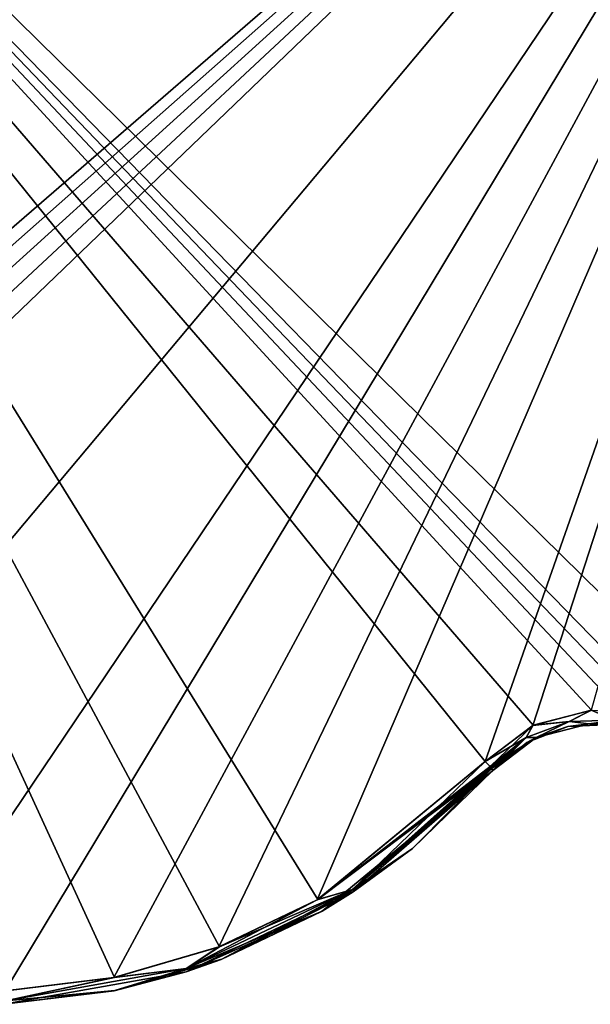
# Model space of a CAD drawing. Header units: millimetres. Extents: x -125 to 125, y -46 to 12.
# Tile 167 of 256: x 21.87 to 26.01, y -45.61 to -38.45. Entities that reach past the tile are written whole.
import ezdxf

# ---------------------------------------------------------------- set-up
doc = ezdxf.new("R2010")
doc.units = ezdxf.units.MM
doc.header["$LTSCALE"] = 26.699852
for name, color, linetype in [('132', 7, 'CONTINUOUS'), ('168', 7, 'CONTINUOUS'), ('182', 7, 'CONTINUOUS'), ('183', 7, 'CONTINUOUS'), ('202', 7, 'CONTINUOUS'), ('203', 7, 'CONTINUOUS'), ('250', 7, 'CONTINUOUS'), ('251', 7, 'CONTINUOUS')]:
    doc.layers.add(name, color=color, linetype=linetype)

msp = doc.modelspace()

# ---------------------------------------------------------------- linework, layer by layer
at = {"layer": '132', "linetype": 'CONTINUOUS'}
for points in [[(25.3054, -43.9111, 121.3842), (24.0654, -44.9335, 121.6126), (25.3054, -43.9111, 116.4992), (25.3054, -43.9111, 121.3842)], [(25.3054, -43.9111, 116.4992), (24.0654, -44.9335, 121.6126), (24.2903, -44.7942, 116.4992), (25.3054, -43.9111, 116.4992)], [(25.3054, -43.9111, 73.5661), (24.2903, -44.7942, 80.6267), (25.3054, -43.9111, 68.6692), (25.3054, -43.9111, 73.5661)], [(25.3054, -43.9111, 68.6692), (24.2903, -44.7942, 80.6267), (24.2903, -44.7942, 68.6692), (25.3054, -43.9111, 68.6692)], [(25.3054, -43.9111, -50.906), (24.2903, -44.7942, -50.906), (25.3054, -43.9111, -57.9666), (25.3054, -43.9111, -50.906)], [(25.3054, -43.9111, -57.9666), (24.2903, -44.7942, -50.906), (25.3054, -43.9111, -62.8635), (25.3054, -43.9111, -57.9666)], [(25.3054, -43.9111, -26.991), (24.2903, -44.7942, -15.0335), (24.2903, -44.7942, -26.991), (25.3054, -43.9111, -26.991)], [(25.3054, -43.9111, -22.0941), (24.2903, -44.7942, -15.0335), (25.3054, -43.9111, -26.991), (25.3054, -43.9111, -22.0941)], [(25.3054, -43.9111, -15.0335), (24.2903, -44.7942, -15.0335), (25.3054, -43.9111, -22.0941), (25.3054, -43.9111, -15.0335)], [(25.3054, -43.9111, -46.0091), (24.2903, -44.7942, -38.9485), (25.3054, -43.9111, -50.906), (25.3054, -43.9111, -46.0091)], [(25.3054, -43.9111, -50.906), (24.2903, -44.7942, -38.9485), (24.2903, -44.7942, -50.906), (25.3054, -43.9111, -50.906)], [(25.3054, -43.9111, 80.6267), (24.2903, -44.7942, 80.6267), (25.3054, -43.9111, 73.5661), (25.3054, -43.9111, 80.6267)], [(25.3054, -43.9111, -15.0335), (24.2903, -44.7942, -3.0759), (24.2903, -44.7942, -15.0335), (25.3054, -43.9111, -15.0335)], [(24.2903, -44.7942, -98.7361), (25.3054, -43.9111, -110.6936), (25.3054, -43.9111, -105.7967), (24.2903, -44.7942, -98.7361)], [(25.3054, -43.9111, -10.1365), (24.2903, -44.7942, -3.0759), (25.3054, -43.9111, -15.0335), (25.3054, -43.9111, -10.1365)], [(25.3054, -43.9111, -62.8635), (24.2903, -44.7942, -62.8635), (25.3054, -43.9111, -69.9241), (25.3054, -43.9111, -62.8635)], [(25.3054, -43.9111, -69.9241), (24.2903, -44.7942, -62.8635), (25.3054, -43.9111, -74.821), (25.3054, -43.9111, -69.9241)], [(25.3054, -43.9111, -74.821), (24.2903, -44.7942, -62.8635), (24.2903, -44.7942, -74.821), (25.3054, -43.9111, -74.821)], [(25.3054, -43.9111, -121.3842), (24.2903, -44.7942, -110.6936), (24.721, -44.4772, -121.492), (25.3054, -43.9111, -121.3842)], [(25.3054, -43.9111, -62.8635), (24.2903, -44.7942, -50.906), (24.2903, -44.7942, -62.8635), (25.3054, -43.9111, -62.8635)], [(25.3054, -43.9111, 85.5236), (24.2903, -44.7942, 92.5842), (25.3054, -43.9111, 80.6267), (25.3054, -43.9111, 85.5236)], [(25.3054, -43.9111, 92.5842), (24.2903, -44.7942, 92.5842), (25.3054, -43.9111, 85.5236), (25.3054, -43.9111, 92.5842)], [(25.3054, -43.9111, 116.4992), (24.2903, -44.7942, 116.4992), (25.3054, -43.9111, 109.4386), (25.3054, -43.9111, 116.4992)], [(25.3054, -43.9111, 109.4386), (24.2903, -44.7942, 116.4992), (25.3054, -43.9111, 104.5417), (25.3054, -43.9111, 109.4386)], [(25.3054, -43.9111, 104.5417), (24.2903, -44.7942, 116.4992), (24.2903, -44.7942, 104.5417), (25.3054, -43.9111, 104.5417)], [(25.3054, -43.9111, -38.9485), (24.2903, -44.7942, -26.991), (24.2903, -44.7942, -38.9485), (25.3054, -43.9111, -38.9485)], [(25.3054, -43.9111, -26.991), (24.2903, -44.7942, -26.991), (25.3054, -43.9111, -34.0516), (25.3054, -43.9111, -26.991)], [(25.3054, -43.9111, -34.0516), (24.2903, -44.7942, -26.991), (25.3054, -43.9111, -38.9485), (25.3054, -43.9111, -34.0516)], [(25.3054, -43.9111, 80.6267), (24.2903, -44.7942, 92.5842), (24.2903, -44.7942, 80.6267), (25.3054, -43.9111, 80.6267)], [(25.3054, -43.9111, -38.9485), (24.2903, -44.7942, -38.9485), (25.3054, -43.9111, -46.0091), (25.3054, -43.9111, -38.9485)], [(25.3054, -43.9111, 104.5417), (24.2903, -44.7942, 104.5417), (25.3054, -43.9111, 97.4811), (25.3054, -43.9111, 104.5417)], [(25.3054, -43.9111, 97.4811), (24.2903, -44.7942, 104.5417), (25.3054, -43.9111, 92.5842), (25.3054, -43.9111, 97.4811)], [(25.3054, -43.9111, 92.5842), (24.2903, -44.7942, 104.5417), (24.2903, -44.7942, 92.5842), (25.3054, -43.9111, 92.5842)], [(25.3054, -43.9111, 20.8391), (24.2903, -44.7942, 20.8391), (25.3054, -43.9111, 13.7785), (25.3054, -43.9111, 20.8391)], [(25.3054, -43.9111, 56.7116), (24.2903, -44.7942, 68.6692), (24.2903, -44.7942, 56.7116), (25.3054, -43.9111, 56.7116)], [(25.3054, -43.9111, -98.7361), (24.2903, -44.7942, -86.7786), (24.2903, -44.7942, -98.7361), (25.3054, -43.9111, -98.7361)], [(25.3054, -43.9111, -93.8391), (24.2903, -44.7942, -86.7786), (25.3054, -43.9111, -98.7361), (25.3054, -43.9111, -93.8391)], [(25.3054, -43.9111, 61.6086), (24.2903, -44.7942, 68.6692), (25.3054, -43.9111, 56.7116), (25.3054, -43.9111, 61.6086)], [(25.3054, -43.9111, -86.7786), (24.2903, -44.7942, -86.7786), (25.3054, -43.9111, -93.8391), (25.3054, -43.9111, -86.7786)], [(25.3054, -43.9111, 13.7785), (24.2903, -44.7942, 20.8391), (25.3054, -43.9111, 8.8816), (25.3054, -43.9111, 13.7785)], [(25.3054, -43.9111, 68.6692), (24.2903, -44.7942, 68.6692), (25.3054, -43.9111, 61.6086), (25.3054, -43.9111, 68.6692)], [(25.3054, -43.9111, 8.8816), (24.2903, -44.7942, 20.8391), (24.2903, -44.7942, 8.8816), (25.3054, -43.9111, 8.8816)], [(25.3054, -43.9111, 44.7541), (24.2903, -44.7942, 56.7116), (24.2903, -44.7942, 44.7541), (25.3054, -43.9111, 44.7541)], [(25.3054, -43.9111, 49.651), (24.2903, -44.7942, 56.7116), (25.3054, -43.9111, 44.7541), (25.3054, -43.9111, 49.651)], [(25.3054, -43.9111, 44.7541), (24.2903, -44.7942, 44.7541), (25.3054, -43.9111, 37.6935), (25.3054, -43.9111, 44.7541)], [(25.3054, -43.9111, 37.6935), (24.2903, -44.7942, 44.7541), (25.3054, -43.9111, 32.7966), (25.3054, -43.9111, 37.6935)], [(25.3054, -43.9111, 32.7966), (24.2903, -44.7942, 44.7541), (24.2903, -44.7942, 32.7966), (25.3054, -43.9111, 32.7966)], [(25.3054, -43.9111, 25.736), (24.2903, -44.7942, 32.7966), (25.3054, -43.9111, 20.8391), (25.3054, -43.9111, 25.736)], [(25.3054, -43.9111, 20.8391), (24.2903, -44.7942, 32.7966), (24.2903, -44.7942, 20.8391), (25.3054, -43.9111, 20.8391)], [(25.3054, -43.9111, -98.7361), (24.2903, -44.7942, -98.7361), (25.3054, -43.9111, -105.7967), (25.3054, -43.9111, -98.7361)], [(25.3054, -43.9111, 56.7116), (24.2903, -44.7942, 56.7116), (25.3054, -43.9111, 49.651), (25.3054, -43.9111, 56.7116)], [(25.3054, -43.9111, 32.7966), (24.2903, -44.7942, 32.7966), (25.3054, -43.9111, 25.736), (25.3054, -43.9111, 32.7966)], [(25.3054, -43.9111, -74.821), (24.2903, -44.7942, -74.821), (25.3054, -43.9111, -81.8816), (25.3054, -43.9111, -74.821)], [(25.3054, -43.9111, -3.0759), (24.2903, -44.7942, 8.8816), (24.2903, -44.7942, -3.0759), (25.3054, -43.9111, -3.0759)], [(25.3054, -43.9111, 1.821), (24.2903, -44.7942, 8.8816), (25.3054, -43.9111, -3.0759), (25.3054, -43.9111, 1.821)], [(25.3054, -43.9111, -81.8816), (24.2903, -44.7942, -74.821), (25.3054, -43.9111, -86.7786), (25.3054, -43.9111, -81.8816)], [(25.3054, -43.9111, 8.8816), (24.2903, -44.7942, 8.8816), (25.3054, -43.9111, 1.821), (25.3054, -43.9111, 8.8816)], [(25.3054, -43.9111, -117.7542), (24.2903, -44.7942, -110.6936), (25.3054, -43.9111, -121.3842), (25.3054, -43.9111, -117.7542)], [(24.2903, -44.7942, -110.6936), (25.3054, -43.9111, -110.6936), (24.2903, -44.7942, -98.7361), (24.2903, -44.7942, -110.6936)], [(25.3054, -43.9111, -110.6936), (24.2903, -44.7942, -110.6936), (25.3054, -43.9111, -117.7542), (25.3054, -43.9111, -110.6936)], [(25.3054, -43.9111, -3.0759), (24.2903, -44.7942, -3.0759), (25.3054, -43.9111, -10.1365), (25.3054, -43.9111, -3.0759)], [(25.3054, -43.9111, -86.7786), (24.2903, -44.7942, -74.821), (24.2903, -44.7942, -86.7786), (25.3054, -43.9111, -86.7786)], [(24.721, -44.4772, -121.492), (24.2903, -44.7942, -110.6936), (24.0598, -44.9367, -121.6137), (24.721, -44.4772, -121.492)], [(24.2903, -44.7942, 80.6267), (23.0765, -45.3746, 80.6267), (24.2903, -44.7942, 68.6692), (24.2903, -44.7942, 80.6267)], [(24.2903, -44.7942, -15.0335), (23.0765, -45.3746, -15.0335), (24.2903, -44.7942, -26.991), (24.2903, -44.7942, -15.0335)], [(24.2903, -44.7942, -3.0759), (23.0765, -45.3746, -3.0759), (24.2903, -44.7942, -15.0335), (24.2903, -44.7942, -3.0759)], [(24.2903, -44.7942, 68.6692), (23.0765, -45.3746, 80.6267), (23.0765, -45.3746, 68.6692), (24.2903, -44.7942, 68.6692)], [(24.2903, -44.7942, -15.0335), (23.0765, -45.3746, -3.0759), (23.0765, -45.3746, -15.0335), (24.2903, -44.7942, -15.0335)], [(24.2903, -44.7942, 92.5842), (23.0765, -45.3746, 92.5842), (24.2903, -44.7942, 80.6267), (24.2903, -44.7942, 92.5842)], [(24.2903, -44.7942, 116.4992), (23.0765, -45.3746, 116.4992), (24.2903, -44.7942, 104.5417), (24.2903, -44.7942, 116.4992)], [(24.2903, -44.7942, 104.5417), (23.0765, -45.3746, 116.4992), (23.0765, -45.3746, 104.5417), (24.2903, -44.7942, 104.5417)], [(24.2903, -44.7942, 80.6267), (23.0765, -45.3746, 92.5842), (23.0765, -45.3746, 80.6267), (24.2903, -44.7942, 80.6267)], [(24.2903, -44.7942, 116.4992), (23.3358, -45.2833, 121.7456), (23.0765, -45.3746, 116.4992), (24.2903, -44.7942, 116.4992)], [(24.2903, -44.7942, 104.5417), (23.0765, -45.3746, 104.5417), (24.2903, -44.7942, 92.5842), (24.2903, -44.7942, 104.5417)], [(24.2903, -44.7942, 92.5842), (23.0765, -45.3746, 104.5417), (23.0765, -45.3746, 92.5842), (24.2903, -44.7942, 92.5842)], [(24.2903, -44.7942, 20.8391), (23.0765, -45.3746, 20.8391), (24.2903, -44.7942, 8.8816), (24.2903, -44.7942, 20.8391)], [(24.2903, -44.7942, 20.8391), (23.0765, -45.3746, 32.7966), (23.0765, -45.3746, 20.8391), (24.2903, -44.7942, 20.8391)], [(24.2903, -44.7942, 68.6692), (23.0765, -45.3746, 68.6692), (24.2903, -44.7942, 56.7116), (24.2903, -44.7942, 68.6692)], [(24.2903, -44.7942, 8.8816), (23.0765, -45.3746, 20.8391), (23.0765, -45.3746, 8.8816), (24.2903, -44.7942, 8.8816)], [(24.2903, -44.7942, 32.7966), (23.0765, -45.3746, 44.7541), (23.0765, -45.3746, 32.7966), (24.2903, -44.7942, 32.7966)], [(24.2903, -44.7942, 44.7541), (23.0765, -45.3746, 56.7116), (23.0765, -45.3746, 44.7541), (24.2903, -44.7942, 44.7541)], [(24.2903, -44.7942, 44.7541), (23.0765, -45.3746, 44.7541), (24.2903, -44.7942, 32.7966), (24.2903, -44.7942, 44.7541)], [(24.2903, -44.7942, 56.7116), (23.0765, -45.3746, 68.6692), (23.0765, -45.3746, 56.7116), (24.2903, -44.7942, 56.7116)], [(24.2903, -44.7942, 56.7116), (23.0765, -45.3746, 56.7116), (24.2903, -44.7942, 44.7541), (24.2903, -44.7942, 56.7116)], [(24.2903, -44.7942, 32.7966), (23.0765, -45.3746, 32.7966), (24.2903, -44.7942, 20.8391), (24.2903, -44.7942, 32.7966)], [(24.2903, -44.7942, -3.0759), (23.0765, -45.3746, 8.8816), (23.0765, -45.3746, -3.0759), (24.2903, -44.7942, -3.0759)], [(24.2903, -44.7942, 8.8816), (23.0765, -45.3746, 8.8816), (24.2903, -44.7942, -3.0759), (24.2903, -44.7942, 8.8816)], [(24.2903, -44.7942, -50.906), (23.0765, -45.3746, -50.906), (24.2903, -44.7942, -62.8635), (24.2903, -44.7942, -50.906)], [(24.2903, -44.7942, -50.906), (23.0765, -45.3746, -38.9485), (23.0765, -45.3746, -50.906), (24.2903, -44.7942, -50.906)], [(24.2903, -44.7942, -110.6936), (24.2903, -44.7942, -98.7361), (23.0765, -45.3746, -98.7361), (24.2903, -44.7942, -110.6936)], [(24.2903, -44.7942, -62.8635), (23.0765, -45.3746, -62.8635), (24.2903, -44.7942, -74.821), (24.2903, -44.7942, -62.8635)], [(24.2903, -44.7942, -74.821), (23.0765, -45.3746, -62.8635), (23.0765, -45.3746, -74.821), (24.2903, -44.7942, -74.821)], [(24.2903, -44.7942, -62.8635), (23.0765, -45.3746, -50.906), (23.0765, -45.3746, -62.8635), (24.2903, -44.7942, -62.8635)], [(24.2903, -44.7942, -38.9485), (23.0765, -45.3746, -38.9485), (24.2903, -44.7942, -50.906), (24.2903, -44.7942, -38.9485)], [(24.2903, -44.7942, -26.991), (23.0765, -45.3746, -26.991), (24.2903, -44.7942, -38.9485), (24.2903, -44.7942, -26.991)], [(24.2903, -44.7942, -38.9485), (23.0765, -45.3746, -26.991), (23.0765, -45.3746, -38.9485), (24.2903, -44.7942, -38.9485)], [(24.2903, -44.7942, -26.991), (23.0765, -45.3746, -15.0335), (23.0765, -45.3746, -26.991), (24.2903, -44.7942, -26.991)], [(24.2903, -44.7942, -98.7361), (23.0765, -45.3746, -86.7786), (23.0765, -45.3746, -98.7361), (24.2903, -44.7942, -98.7361)], [(24.2903, -44.7942, -86.7786), (23.0765, -45.3746, -86.7786), (24.2903, -44.7942, -98.7361), (24.2903, -44.7942, -86.7786)], [(24.2903, -44.7942, -74.821), (23.0765, -45.3746, -74.821), (24.2903, -44.7942, -86.7786), (24.2903, -44.7942, -74.821)], [(23.0765, -45.3746, -110.6936), (24.2903, -44.7942, -110.6936), (23.0765, -45.3746, -98.7361), (23.0765, -45.3746, -110.6936)], [(24.2903, -44.7942, -110.6936), (23.0765, -45.3746, -110.6936), (24.0598, -44.9367, -121.6137), (24.2903, -44.7942, -110.6936)], [(24.2903, -44.7942, -86.7786), (23.0765, -45.3746, -74.821), (23.0765, -45.3746, -86.7786), (24.2903, -44.7942, -86.7786)], [(24.0654, -44.9335, 121.6126), (23.3358, -45.2833, 121.7456), (24.2903, -44.7942, 116.4992), (24.0654, -44.9335, 121.6126)], [(24.0598, -44.9367, -121.6137), (23.0765, -45.3746, -110.6936), (23.3308, -45.2852, -121.7465), (24.0598, -44.9367, -121.6137)], [(23.3308, -45.2852, -121.7465), (23.0765, -45.3746, -110.6936), (22.5534, -45.5121, -121.8858), (23.3308, -45.2852, -121.7465)], [(23.3358, -45.2833, 121.7456), (22.5583, -45.5111, 121.885), (23.0765, -45.3746, 116.4992), (23.3358, -45.2833, 121.7456)], [(23.0765, -45.3746, 80.6267), (21.7519, -45.6103, 80.6267), (23.0765, -45.3746, 68.6692), (23.0765, -45.3746, 80.6267)], [(23.0765, -45.3746, -38.9485), (21.7519, -45.6103, -38.9485), (23.0765, -45.3746, -50.906), (23.0765, -45.3746, -38.9485)], [(23.0765, -45.3746, -50.906), (21.7519, -45.6103, -38.9485), (21.7519, -45.6103, -50.906), (23.0765, -45.3746, -50.906)], [(23.0765, -45.3746, -62.8635), (21.7519, -45.6103, -62.8635), (23.0765, -45.3746, -74.821), (23.0765, -45.3746, -62.8635)], [(23.0765, -45.3746, -3.0759), (21.7519, -45.6103, -3.0759), (23.0765, -45.3746, -15.0335), (23.0765, -45.3746, -3.0759)], [(23.0765, -45.3746, -50.906), (21.7519, -45.6103, -50.906), (23.0765, -45.3746, -62.8635), (23.0765, -45.3746, -50.906)], [(23.0765, -45.3746, 68.6692), (21.7519, -45.6103, 80.6267), (21.7519, -45.6103, 68.6692), (23.0765, -45.3746, 68.6692)], [(23.0765, -45.3746, -62.8635), (21.7519, -45.6103, -50.906), (21.7519, -45.6103, -62.8635), (23.0765, -45.3746, -62.8635)], [(23.0765, -45.3746, -15.0335), (21.7519, -45.6103, -3.0759), (21.7519, -45.6103, -15.0335), (23.0765, -45.3746, -15.0335)], [(23.0765, -45.3746, -26.991), (21.7519, -45.6103, -15.0335), (21.7519, -45.6103, -26.991), (23.0765, -45.3746, -26.991)], [(23.0765, -45.3746, 116.4992), (21.7519, -45.6103, 116.4992), (23.0765, -45.3746, 104.5417), (23.0765, -45.3746, 116.4992)], [(23.0765, -45.3746, -26.991), (21.7519, -45.6103, -26.991), (23.0765, -45.3746, -38.9485), (23.0765, -45.3746, -26.991)], [(23.0765, -45.3746, 80.6267), (21.7519, -45.6103, 92.5842), (21.7519, -45.6103, 80.6267), (23.0765, -45.3746, 80.6267)], [(23.0765, -45.3746, 116.4992), (21.7539, -45.6103, 122.0264), (21.7519, -45.6103, 116.4992), (23.0765, -45.3746, 116.4992)], [(23.0765, -45.3746, 92.5842), (21.7519, -45.6103, 92.5842), (23.0765, -45.3746, 80.6267), (23.0765, -45.3746, 92.5842)], [(23.0765, -45.3746, -15.0335), (21.7519, -45.6103, -15.0335), (23.0765, -45.3746, -26.991), (23.0765, -45.3746, -15.0335)], [(23.0765, -45.3746, 104.5417), (21.7519, -45.6103, 104.5417), (23.0765, -45.3746, 92.5842), (23.0765, -45.3746, 104.5417)], [(23.0765, -45.3746, 92.5842), (21.7519, -45.6103, 104.5417), (21.7519, -45.6103, 92.5842), (23.0765, -45.3746, 92.5842)], [(23.0765, -45.3746, 104.5417), (21.7519, -45.6103, 116.4992), (21.7519, -45.6103, 104.5417), (23.0765, -45.3746, 104.5417)], [(23.0765, -45.3746, -38.9485), (21.7519, -45.6103, -26.991), (21.7519, -45.6103, -38.9485), (23.0765, -45.3746, -38.9485)], [(23.0765, -45.3746, 68.6692), (21.7519, -45.6103, 68.6692), (23.0765, -45.3746, 56.7116), (23.0765, -45.3746, 68.6692)], [(23.0765, -45.3746, -86.7786), (21.7519, -45.6103, -86.7786), (23.0765, -45.3746, -98.7361), (23.0765, -45.3746, -86.7786)], [(23.0765, -45.3746, -98.7361), (21.7519, -45.6103, -86.7786), (21.7519, -45.6103, -98.7361), (23.0765, -45.3746, -98.7361)], [(23.0765, -45.3746, 20.8391), (21.7519, -45.6103, 32.7966), (21.7519, -45.6103, 20.8391), (23.0765, -45.3746, 20.8391)], [(23.0765, -45.3746, 8.8816), (21.7519, -45.6103, 20.8391), (21.7519, -45.6103, 8.8816), (23.0765, -45.3746, 8.8816)], [(23.0765, -45.3746, 20.8391), (21.7519, -45.6103, 20.8391), (23.0765, -45.3746, 8.8816), (23.0765, -45.3746, 20.8391)], [(23.0765, -45.3746, 44.7541), (21.7519, -45.6103, 56.7116), (21.7519, -45.6103, 44.7541), (23.0765, -45.3746, 44.7541)], [(23.0765, -45.3746, 56.7116), (21.7519, -45.6103, 56.7116), (23.0765, -45.3746, 44.7541), (23.0765, -45.3746, 56.7116)], [(23.0765, -45.3746, 32.7966), (21.7519, -45.6103, 44.7541), (21.7519, -45.6103, 32.7966), (23.0765, -45.3746, 32.7966)], [(23.0765, -45.3746, 44.7541), (21.7519, -45.6103, 44.7541), (23.0765, -45.3746, 32.7966), (23.0765, -45.3746, 44.7541)], [(23.0765, -45.3746, 32.7966), (21.7519, -45.6103, 32.7966), (23.0765, -45.3746, 20.8391), (23.0765, -45.3746, 32.7966)], [(23.0765, -45.3746, 56.7116), (21.7519, -45.6103, 68.6692), (21.7519, -45.6103, 56.7116), (23.0765, -45.3746, 56.7116)], [(23.0765, -45.3746, -3.0759), (21.7519, -45.6103, 8.8816), (21.7519, -45.6103, -3.0759), (23.0765, -45.3746, -3.0759)], [(23.0765, -45.3746, 8.8816), (21.7519, -45.6103, 8.8816), (23.0765, -45.3746, -3.0759), (23.0765, -45.3746, 8.8816)], [(21.7519, -45.6103, -110.6936), (23.0765, -45.3746, -110.6936), (21.7519, -45.6103, -98.7361), (21.7519, -45.6103, -110.6936)], [(23.0765, -45.3746, -74.821), (21.7519, -45.6103, -62.8635), (21.7519, -45.6103, -74.821), (23.0765, -45.3746, -74.821)], [(23.0765, -45.3746, -110.6936), (23.0765, -45.3746, -98.7361), (21.7519, -45.6103, -98.7361), (23.0765, -45.3746, -110.6936)], [(23.0765, -45.3746, -86.7786), (21.7519, -45.6103, -74.821), (21.7519, -45.6103, -86.7786), (23.0765, -45.3746, -86.7786)], [(23.0765, -45.3746, -110.6936), (21.7519, -45.6103, -110.6936), (22.5534, -45.5121, -121.8858), (23.0765, -45.3746, -110.6936)], [(23.0765, -45.3746, -74.821), (21.7519, -45.6103, -74.821), (23.0765, -45.3746, -86.7786), (23.0765, -45.3746, -74.821)], [(22.5583, -45.5111, 121.885), (21.7539, -45.6103, 122.0264), (23.0765, -45.3746, 116.4992), (22.5583, -45.5111, 121.885)], [(22.5534, -45.5121, -121.8858), (21.7519, -45.6103, -110.6936), (21.7489, -45.6105, -122.0272), (22.5534, -45.5121, -121.8858)]]:
    msp.add_3dface(points, dxfattribs=at)
at = {"layer": '168', "linetype": 'CONTINUOUS'}
for points in [[(26.0051, -43.5717, -121.2283), (25.8491, -43.5923, -117.7542), (25.6195, -43.6713, -121.3166), (26.0051, -43.5717, -121.2283)], [(26.006, -43.5717, 121.2281), (25.621, -43.6706, 121.3162), (25.8491, -43.5923, 109.4386), (26.006, -43.5717, 121.2281)], [(26.168, -43.5765, 109.4386), (26.006, -43.5717, 121.2281), (25.8491, -43.5923, 109.4386), (26.168, -43.5765, 109.4386)], [(26.168, -43.5765, -117.7542), (25.8491, -43.5923, -117.7542), (26.0051, -43.5717, -121.2283), (26.168, -43.5765, -117.7542)], [(26.168, -43.5765, -93.8391), (25.8491, -43.5923, -81.8816), (25.8491, -43.5923, -93.8391), (26.168, -43.5765, -93.8391)], [(26.168, -43.5765, -81.8816), (25.8491, -43.5923, -81.8816), (26.168, -43.5765, -93.8391), (26.168, -43.5765, -81.8816)], [(26.168, -43.5765, -81.8816), (25.8491, -43.5923, -69.9241), (25.8491, -43.5923, -81.8816), (26.168, -43.5765, -81.8816)], [(26.168, -43.5765, -105.7967), (25.8491, -43.5923, -93.8391), (25.8491, -43.5923, -105.7967), (26.168, -43.5765, -105.7967)], [(26.168, -43.5765, -93.8391), (25.8491, -43.5923, -93.8391), (26.168, -43.5765, -105.7967), (26.168, -43.5765, -93.8391)], [(26.168, -43.5765, 37.6935), (25.8491, -43.5923, 37.6935), (26.168, -43.5765, 25.736), (26.168, -43.5765, 37.6935)], [(26.168, -43.5765, 25.736), (25.8491, -43.5923, 37.6935), (25.8491, -43.5923, 25.736), (26.168, -43.5765, 25.736)], [(26.168, -43.5765, 25.736), (25.8491, -43.5923, 25.736), (26.168, -43.5765, 13.7785), (26.168, -43.5765, 25.736)], [(26.168, -43.5765, 61.6086), (25.8491, -43.5923, 61.6086), (26.168, -43.5765, 49.651), (26.168, -43.5765, 61.6086)], [(26.168, -43.5765, 49.651), (25.8491, -43.5923, 61.6086), (25.8491, -43.5923, 49.651), (26.168, -43.5765, 49.651)], [(26.168, -43.5765, 49.651), (25.8491, -43.5923, 49.651), (26.168, -43.5765, 37.6935), (26.168, -43.5765, 49.651)], [(26.168, -43.5765, 37.6935), (25.8491, -43.5923, 49.651), (25.8491, -43.5923, 37.6935), (26.168, -43.5765, 37.6935)], [(26.168, -43.5765, -10.1365), (25.8491, -43.5923, 1.821), (25.8491, -43.5923, -10.1365), (26.168, -43.5765, -10.1365)], [(26.168, -43.5765, -10.1365), (25.8491, -43.5923, -10.1365), (26.168, -43.5765, -22.0941), (26.168, -43.5765, -10.1365)], [(26.168, -43.5765, -22.0941), (25.8491, -43.5923, -10.1365), (25.8491, -43.5923, -22.0941), (26.168, -43.5765, -22.0941)], [(26.168, -43.5765, -22.0941), (25.8491, -43.5923, -22.0941), (26.168, -43.5765, -34.0516), (26.168, -43.5765, -22.0941)], [(26.168, -43.5765, 13.7785), (25.8491, -43.5923, 25.736), (25.8491, -43.5923, 13.7785), (26.168, -43.5765, 13.7785)], [(26.168, -43.5765, 13.7785), (25.8491, -43.5923, 13.7785), (26.168, -43.5765, 1.821), (26.168, -43.5765, 13.7785)], [(26.168, -43.5765, 1.821), (25.8491, -43.5923, 13.7785), (25.8491, -43.5923, 1.821), (26.168, -43.5765, 1.821)], [(26.168, -43.5765, 1.821), (25.8491, -43.5923, 1.821), (26.168, -43.5765, -10.1365), (26.168, -43.5765, 1.821)], [(26.168, -43.5765, -117.7542), (26.168, -43.5765, -105.7967), (25.8491, -43.5923, -105.7967), (26.168, -43.5765, -117.7542)], [(25.8491, -43.5923, -117.7542), (26.168, -43.5765, -117.7542), (25.8491, -43.5923, -105.7967), (25.8491, -43.5923, -117.7542)], [(26.168, -43.5765, 85.5236), (25.8491, -43.5923, 85.5236), (26.168, -43.5765, 73.5661), (26.168, -43.5765, 85.5236)], [(26.168, -43.5765, 73.5661), (25.8491, -43.5923, 85.5236), (25.8491, -43.5923, 73.5661), (26.168, -43.5765, 73.5661)], [(26.168, -43.5765, 73.5661), (25.8491, -43.5923, 73.5661), (26.168, -43.5765, 61.6086), (26.168, -43.5765, 73.5661)], [(26.168, -43.5765, 61.6086), (25.8491, -43.5923, 73.5661), (25.8491, -43.5923, 61.6086), (26.168, -43.5765, 61.6086)], [(26.168, -43.5765, 109.4386), (25.8491, -43.5923, 109.4386), (26.168, -43.5765, 97.4811), (26.168, -43.5765, 109.4386)], [(26.168, -43.5765, 97.4811), (25.8491, -43.5923, 109.4386), (25.8491, -43.5923, 97.4811), (26.168, -43.5765, 97.4811)], [(26.168, -43.5765, 97.4811), (25.8491, -43.5923, 97.4811), (26.168, -43.5765, 85.5236), (26.168, -43.5765, 97.4811)], [(26.168, -43.5765, 85.5236), (25.8491, -43.5923, 97.4811), (25.8491, -43.5923, 85.5236), (26.168, -43.5765, 85.5236)], [(26.168, -43.5765, -69.9241), (25.8491, -43.5923, -57.9666), (25.8491, -43.5923, -69.9241), (26.168, -43.5765, -69.9241)], [(26.168, -43.5765, -57.9666), (25.8491, -43.5923, -57.9666), (26.168, -43.5765, -69.9241), (26.168, -43.5765, -57.9666)], [(26.168, -43.5765, -57.9666), (25.8491, -43.5923, -46.0091), (25.8491, -43.5923, -57.9666), (26.168, -43.5765, -57.9666)], [(26.168, -43.5765, -46.0091), (25.8491, -43.5923, -46.0091), (26.168, -43.5765, -57.9666), (26.168, -43.5765, -46.0091)], [(26.168, -43.5765, -69.9241), (25.8491, -43.5923, -69.9241), (26.168, -43.5765, -81.8816), (26.168, -43.5765, -69.9241)], [(26.168, -43.5765, -34.0516), (25.8491, -43.5923, -34.0516), (26.168, -43.5765, -46.0091), (26.168, -43.5765, -34.0516)], [(26.168, -43.5765, -46.0091), (25.8491, -43.5923, -34.0516), (25.8491, -43.5923, -46.0091), (26.168, -43.5765, -46.0091)], [(26.168, -43.5765, -34.0516), (25.8491, -43.5923, -22.0941), (25.8491, -43.5923, -34.0516), (26.168, -43.5765, -34.0516)], [(26.2056, -43.5814, -121.1806), (26.168, -43.5765, -117.7542), (26.0051, -43.5717, -121.2283), (26.2056, -43.5814, -121.1806)], [(26.2065, -43.5816, 121.1804), (26.006, -43.5717, 121.2281), (26.168, -43.5765, 109.4386), (26.2065, -43.5816, 121.1804)], [(25.8491, -43.5923, -69.9241), (25.5515, -43.7077, -69.9241), (25.8491, -43.5923, -81.8816), (25.8491, -43.5923, -69.9241)], [(25.8491, -43.5923, -93.8391), (25.5515, -43.7077, -81.8816), (25.5515, -43.7077, -93.8391), (25.8491, -43.5923, -93.8391)], [(25.8491, -43.5923, -81.8816), (25.5515, -43.7077, -81.8816), (25.8491, -43.5923, -93.8391), (25.8491, -43.5923, -81.8816)], [(25.8491, -43.5923, -81.8816), (25.5515, -43.7077, -69.9241), (25.5515, -43.7077, -81.8816), (25.8491, -43.5923, -81.8816)], [(25.8491, -43.5923, -105.7967), (25.5515, -43.7077, -93.8391), (25.5515, -43.7077, -105.7967), (25.8491, -43.5923, -105.7967)], [(25.8491, -43.5923, -93.8391), (25.5515, -43.7077, -93.8391), (25.8491, -43.5923, -105.7967), (25.8491, -43.5923, -93.8391)], [(25.8491, -43.5923, 37.6935), (25.5515, -43.7077, 49.651), (25.5515, -43.7077, 37.6935), (25.8491, -43.5923, 37.6935)], [(25.8491, -43.5923, 37.6935), (25.5515, -43.7077, 37.6935), (25.8491, -43.5923, 25.736), (25.8491, -43.5923, 37.6935)], [(25.8491, -43.5923, 25.736), (25.5515, -43.7077, 37.6935), (25.5515, -43.7077, 25.736), (25.8491, -43.5923, 25.736)], [(25.8491, -43.5923, 25.736), (25.5515, -43.7077, 25.736), (25.8491, -43.5923, 13.7785), (25.8491, -43.5923, 25.736)], [(25.8491, -43.5923, 61.6086), (25.5515, -43.7077, 61.6086), (25.8491, -43.5923, 49.651), (25.8491, -43.5923, 61.6086)], [(25.8491, -43.5923, 49.651), (25.5515, -43.7077, 61.6086), (25.5515, -43.7077, 49.651), (25.8491, -43.5923, 49.651)], [(25.8491, -43.5923, 49.651), (25.5515, -43.7077, 49.651), (25.8491, -43.5923, 37.6935), (25.8491, -43.5923, 49.651)], [(25.8491, -43.5923, 1.821), (25.5515, -43.7077, 1.821), (25.8491, -43.5923, -10.1365), (25.8491, -43.5923, 1.821)], [(25.8491, -43.5923, -10.1365), (25.5515, -43.7077, 1.821), (25.5515, -43.7077, -10.1365), (25.8491, -43.5923, -10.1365)], [(25.8491, -43.5923, -10.1365), (25.5515, -43.7077, -10.1365), (25.8491, -43.5923, -22.0941), (25.8491, -43.5923, -10.1365)], [(25.8491, -43.5923, -22.0941), (25.5515, -43.7077, -10.1365), (25.5515, -43.7077, -22.0941), (25.8491, -43.5923, -22.0941)], [(25.8491, -43.5923, 13.7785), (25.5515, -43.7077, 25.736), (25.5515, -43.7077, 13.7785), (25.8491, -43.5923, 13.7785)], [(25.8491, -43.5923, 13.7785), (25.5515, -43.7077, 13.7785), (25.8491, -43.5923, 1.821), (25.8491, -43.5923, 13.7785)], [(25.8491, -43.5923, 1.821), (25.5515, -43.7077, 13.7785), (25.5515, -43.7077, 1.821), (25.8491, -43.5923, 1.821)], [(25.8491, -43.5923, 61.6086), (25.5515, -43.7077, 73.5661), (25.5515, -43.7077, 61.6086), (25.8491, -43.5923, 61.6086)], [(25.8491, -43.5923, 109.4386), (25.621, -43.6706, 121.3162), (25.5515, -43.7077, 109.4386), (25.8491, -43.5923, 109.4386)], [(25.8491, -43.5923, -117.7542), (25.5515, -43.7077, -117.7542), (25.6195, -43.6713, -121.3166), (25.8491, -43.5923, -117.7542)], [(25.5515, -43.7077, -117.7542), (25.8491, -43.5923, -117.7542), (25.5515, -43.7077, -105.7967), (25.5515, -43.7077, -117.7542)], [(25.8491, -43.5923, -117.7542), (25.8491, -43.5923, -105.7967), (25.5515, -43.7077, -105.7967), (25.8491, -43.5923, -117.7542)], [(25.8491, -43.5923, 85.5236), (25.5515, -43.7077, 85.5236), (25.8491, -43.5923, 73.5661), (25.8491, -43.5923, 85.5236)], [(25.8491, -43.5923, 73.5661), (25.5515, -43.7077, 85.5236), (25.5515, -43.7077, 73.5661), (25.8491, -43.5923, 73.5661)], [(25.8491, -43.5923, 73.5661), (25.5515, -43.7077, 73.5661), (25.8491, -43.5923, 61.6086), (25.8491, -43.5923, 73.5661)], [(25.8491, -43.5923, 109.4386), (25.5515, -43.7077, 109.4386), (25.8491, -43.5923, 97.4811), (25.8491, -43.5923, 109.4386)], [(25.8491, -43.5923, 97.4811), (25.5515, -43.7077, 109.4386), (25.5515, -43.7077, 97.4811), (25.8491, -43.5923, 97.4811)], [(25.8491, -43.5923, 97.4811), (25.5515, -43.7077, 97.4811), (25.8491, -43.5923, 85.5236), (25.8491, -43.5923, 97.4811)], [(25.8491, -43.5923, 85.5236), (25.5515, -43.7077, 97.4811), (25.5515, -43.7077, 85.5236), (25.8491, -43.5923, 85.5236)], [(25.8491, -43.5923, -69.9241), (25.5515, -43.7077, -57.9666), (25.5515, -43.7077, -69.9241), (25.8491, -43.5923, -69.9241)], [(25.8491, -43.5923, -57.9666), (25.5515, -43.7077, -57.9666), (25.8491, -43.5923, -69.9241), (25.8491, -43.5923, -57.9666)], [(25.8491, -43.5923, -57.9666), (25.5515, -43.7077, -46.0091), (25.5515, -43.7077, -57.9666), (25.8491, -43.5923, -57.9666)], [(25.8491, -43.5923, -46.0091), (25.5515, -43.7077, -46.0091), (25.8491, -43.5923, -57.9666), (25.8491, -43.5923, -46.0091)], [(25.8491, -43.5923, -34.0516), (25.5515, -43.7077, -22.0941), (25.5515, -43.7077, -34.0516), (25.8491, -43.5923, -34.0516)], [(25.8491, -43.5923, -46.0091), (25.5515, -43.7077, -34.0516), (25.5515, -43.7077, -46.0091), (25.8491, -43.5923, -46.0091)], [(25.8491, -43.5923, -22.0941), (25.5515, -43.7077, -22.0941), (25.8491, -43.5923, -34.0516), (25.8491, -43.5923, -22.0941)], [(25.8491, -43.5923, -34.0516), (25.5515, -43.7077, -34.0516), (25.8491, -43.5923, -46.0091), (25.8491, -43.5923, -34.0516)], [(25.621, -43.6706, 121.3162), (25.3054, -43.9111, 121.3842), (25.5515, -43.7077, 109.4386), (25.621, -43.6706, 121.3162)], [(25.5515, -43.7077, -117.7542), (25.3054, -43.9111, -117.7542), (25.6195, -43.6713, -121.3166), (25.5515, -43.7077, -117.7542)], [(25.3054, -43.9111, -117.7542), (25.3054, -43.9111, -121.3842), (25.6195, -43.6713, -121.3166), (25.3054, -43.9111, -117.7542)], [(25.3054, -43.9111, -86.7786), (25.3054, -43.9111, -93.8391), (25.5515, -43.7077, -93.8391), (25.3054, -43.9111, -86.7786)], [(25.3054, -43.9111, 20.8391), (25.3054, -43.9111, 13.7785), (25.5515, -43.7077, 13.7785), (25.3054, -43.9111, 20.8391)], [(25.3054, -43.9111, -69.9241), (25.3054, -43.9111, -74.821), (25.5515, -43.7077, -81.8816), (25.3054, -43.9111, -69.9241)], [(25.3054, -43.9111, -10.1365), (25.3054, -43.9111, -15.0335), (25.5515, -43.7077, -22.0941), (25.3054, -43.9111, -10.1365)], [(25.5515, -43.7077, -10.1365), (25.3054, -43.9111, -10.1365), (25.5515, -43.7077, -22.0941), (25.5515, -43.7077, -10.1365)], [(25.3054, -43.9111, -15.0335), (25.3054, -43.9111, -22.0941), (25.5515, -43.7077, -22.0941), (25.3054, -43.9111, -15.0335)], [(25.5515, -43.7077, 1.821), (25.3054, -43.9111, 1.821), (25.5515, -43.7077, -10.1365), (25.5515, -43.7077, 1.821)], [(25.3054, -43.9111, 1.821), (25.3054, -43.9111, -3.0759), (25.5515, -43.7077, -10.1365), (25.3054, -43.9111, 1.821)], [(25.3054, -43.9111, -74.821), (25.3054, -43.9111, -81.8816), (25.5515, -43.7077, -81.8816), (25.3054, -43.9111, -74.821)], [(25.5515, -43.7077, -69.9241), (25.3054, -43.9111, -69.9241), (25.5515, -43.7077, -81.8816), (25.5515, -43.7077, -69.9241)], [(25.3054, -43.9111, -81.8816), (25.3054, -43.9111, -86.7786), (25.5515, -43.7077, -93.8391), (25.3054, -43.9111, -81.8816)], [(25.5515, -43.7077, -81.8816), (25.3054, -43.9111, -81.8816), (25.5515, -43.7077, -93.8391), (25.5515, -43.7077, -81.8816)], [(25.5515, -43.7077, 13.7785), (25.3054, -43.9111, 13.7785), (25.5515, -43.7077, 1.821), (25.5515, -43.7077, 13.7785)], [(25.3054, -43.9111, 13.7785), (25.3054, -43.9111, 8.8816), (25.5515, -43.7077, 1.821), (25.3054, -43.9111, 13.7785)], [(25.3054, -43.9111, -105.7967), (25.5515, -43.7077, -117.7542), (25.5515, -43.7077, -105.7967), (25.3054, -43.9111, -105.7967)], [(25.3054, -43.9111, -22.0941), (25.3054, -43.9111, -26.991), (25.5515, -43.7077, -34.0516), (25.3054, -43.9111, -22.0941)], [(25.3054, -43.9111, -26.991), (25.3054, -43.9111, -34.0516), (25.5515, -43.7077, -34.0516), (25.3054, -43.9111, -26.991)], [(25.3054, -43.9111, 8.8816), (25.3054, -43.9111, 1.821), (25.5515, -43.7077, 1.821), (25.3054, -43.9111, 8.8816)], [(25.5515, -43.7077, -22.0941), (25.3054, -43.9111, -22.0941), (25.5515, -43.7077, -34.0516), (25.5515, -43.7077, -22.0941)], [(25.5515, -43.7077, 49.651), (25.3054, -43.9111, 49.651), (25.5515, -43.7077, 37.6935), (25.5515, -43.7077, 49.651)], [(25.3054, -43.9111, 80.6267), (25.3054, -43.9111, 73.5661), (25.5515, -43.7077, 73.5661), (25.3054, -43.9111, 80.6267)], [(25.5515, -43.7077, 85.5236), (25.3054, -43.9111, 85.5236), (25.5515, -43.7077, 73.5661), (25.5515, -43.7077, 85.5236)], [(25.3054, -43.9111, 85.5236), (25.3054, -43.9111, 80.6267), (25.5515, -43.7077, 73.5661), (25.3054, -43.9111, 85.5236)], [(25.3054, -43.9111, 92.5842), (25.3054, -43.9111, 85.5236), (25.5515, -43.7077, 85.5236), (25.3054, -43.9111, 92.5842)], [(25.5515, -43.7077, 97.4811), (25.3054, -43.9111, 97.4811), (25.5515, -43.7077, 85.5236), (25.5515, -43.7077, 97.4811)], [(25.3054, -43.9111, 97.4811), (25.3054, -43.9111, 92.5842), (25.5515, -43.7077, 85.5236), (25.3054, -43.9111, 97.4811)], [(25.5515, -43.7077, 37.6935), (25.3054, -43.9111, 37.6935), (25.5515, -43.7077, 25.736), (25.5515, -43.7077, 37.6935)], [(25.3054, -43.9111, 32.7966), (25.3054, -43.9111, 25.736), (25.5515, -43.7077, 25.736), (25.3054, -43.9111, 32.7966)], [(25.3054, -43.9111, 104.5417), (25.3054, -43.9111, 97.4811), (25.5515, -43.7077, 97.4811), (25.3054, -43.9111, 104.5417)], [(25.3054, -43.9111, 56.7116), (25.3054, -43.9111, 49.651), (25.5515, -43.7077, 49.651), (25.3054, -43.9111, 56.7116)], [(25.5515, -43.7077, 61.6086), (25.3054, -43.9111, 61.6086), (25.5515, -43.7077, 49.651), (25.5515, -43.7077, 61.6086)], [(25.3054, -43.9111, 61.6086), (25.3054, -43.9111, 56.7116), (25.5515, -43.7077, 49.651), (25.3054, -43.9111, 61.6086)], [(25.3054, -43.9111, -98.7361), (25.3054, -43.9111, -105.7967), (25.5515, -43.7077, -105.7967), (25.3054, -43.9111, -98.7361)], [(25.3054, -43.9111, 37.6935), (25.3054, -43.9111, 32.7966), (25.5515, -43.7077, 25.736), (25.3054, -43.9111, 37.6935)], [(25.3054, -43.9111, 49.651), (25.3054, -43.9111, 44.7541), (25.5515, -43.7077, 37.6935), (25.3054, -43.9111, 49.651)], [(25.5515, -43.7077, -93.8391), (25.3054, -43.9111, -93.8391), (25.5515, -43.7077, -105.7967), (25.5515, -43.7077, -93.8391)], [(25.3054, -43.9111, -93.8391), (25.3054, -43.9111, -98.7361), (25.5515, -43.7077, -105.7967), (25.3054, -43.9111, -93.8391)], [(25.3054, -43.9111, 68.6692), (25.3054, -43.9111, 61.6086), (25.5515, -43.7077, 61.6086), (25.3054, -43.9111, 68.6692)], [(25.5515, -43.7077, 73.5661), (25.3054, -43.9111, 73.5661), (25.5515, -43.7077, 61.6086), (25.5515, -43.7077, 73.5661)], [(25.3054, -43.9111, 73.5661), (25.3054, -43.9111, 68.6692), (25.5515, -43.7077, 61.6086), (25.3054, -43.9111, 73.5661)], [(25.5515, -43.7077, 109.4386), (25.3054, -43.9111, 109.4386), (25.5515, -43.7077, 97.4811), (25.5515, -43.7077, 109.4386)], [(25.3054, -43.9111, -105.7967), (25.3054, -43.9111, -110.6936), (25.5515, -43.7077, -117.7542), (25.3054, -43.9111, -105.7967)], [(25.3054, -43.9111, -110.6936), (25.3054, -43.9111, -117.7542), (25.5515, -43.7077, -117.7542), (25.3054, -43.9111, -110.6936)], [(25.3054, -43.9111, -3.0759), (25.3054, -43.9111, -10.1365), (25.5515, -43.7077, -10.1365), (25.3054, -43.9111, -3.0759)], [(25.3054, -43.9111, 109.4386), (25.3054, -43.9111, 104.5417), (25.5515, -43.7077, 97.4811), (25.3054, -43.9111, 109.4386)], [(25.3054, -43.9111, 44.7541), (25.3054, -43.9111, 37.6935), (25.5515, -43.7077, 37.6935), (25.3054, -43.9111, 44.7541)], [(25.3054, -43.9111, 25.736), (25.3054, -43.9111, 20.8391), (25.5515, -43.7077, 13.7785), (25.3054, -43.9111, 25.736)], [(25.3054, -43.9111, 116.4992), (25.3054, -43.9111, 109.4386), (25.5515, -43.7077, 109.4386), (25.3054, -43.9111, 116.4992)], [(25.3054, -43.9111, 121.3842), (25.3054, -43.9111, 116.4992), (25.5515, -43.7077, 109.4386), (25.3054, -43.9111, 121.3842)], [(25.5515, -43.7077, 25.736), (25.3054, -43.9111, 25.736), (25.5515, -43.7077, 13.7785), (25.5515, -43.7077, 25.736)], [(25.3054, -43.9111, -50.906), (25.3054, -43.9111, -57.9666), (25.5515, -43.7077, -57.9666), (25.3054, -43.9111, -50.906)], [(25.5515, -43.7077, -46.0091), (25.3054, -43.9111, -46.0091), (25.5515, -43.7077, -57.9666), (25.5515, -43.7077, -46.0091)], [(25.3054, -43.9111, -62.8635), (25.3054, -43.9111, -69.9241), (25.5515, -43.7077, -69.9241), (25.3054, -43.9111, -62.8635)], [(25.3054, -43.9111, -34.0516), (25.3054, -43.9111, -38.9485), (25.5515, -43.7077, -46.0091), (25.3054, -43.9111, -34.0516)], [(25.5515, -43.7077, -34.0516), (25.3054, -43.9111, -34.0516), (25.5515, -43.7077, -46.0091), (25.5515, -43.7077, -34.0516)], [(25.3054, -43.9111, -38.9485), (25.3054, -43.9111, -46.0091), (25.5515, -43.7077, -46.0091), (25.3054, -43.9111, -38.9485)], [(25.3054, -43.9111, -46.0091), (25.3054, -43.9111, -50.906), (25.5515, -43.7077, -57.9666), (25.3054, -43.9111, -46.0091)], [(25.3054, -43.9111, -57.9666), (25.3054, -43.9111, -62.8635), (25.5515, -43.7077, -69.9241), (25.3054, -43.9111, -57.9666)], [(25.5515, -43.7077, -57.9666), (25.3054, -43.9111, -57.9666), (25.5515, -43.7077, -69.9241), (25.5515, -43.7077, -57.9666)]]:
    msp.add_3dface(points, dxfattribs=at)
at = {"layer": '182', "color": 7, "linetype": 'CONTINUOUS'}
for points in [[(17.3227, -33.9986, -123.037), (28.7029, -33.9986, -120.8897), (17.3511, -43.8305, -122.8597), (17.3227, -33.9986, -123.037)], [(17.3511, -43.8305, -122.8597), (28.7029, -33.9986, -120.8897), (17.571, -43.8449, -122.8282), (17.3511, -43.8305, -122.8597)], [(17.571, -43.8449, -122.8282), (28.7029, -33.9986, -120.8897), (17.7836, -43.9028, -122.7966), (17.571, -43.8449, -122.8282)], [(17.7836, -43.9028, -122.7966), (28.7029, -33.9986, -120.8897), (17.9802, -44.0016, -122.7662), (17.7836, -43.9028, -122.7966)], [(17.9802, -44.0016, -122.7662), (28.7029, -33.9986, -120.8897), (18.1547, -44.139, -122.7381), (17.9802, -44.0016, -122.7662)], [(18.1547, -44.139, -122.7381), (28.7029, -33.9986, -120.8897), (19.4502, -45.038, -122.5236), (18.1547, -44.139, -122.7381)], [(19.4502, -45.038, -122.5236), (28.7029, -33.9986, -120.8897), (20.9682, -45.4801, -122.2651), (19.4502, -45.038, -122.5236)], [(20.9682, -45.4801, -122.2651), (28.7029, -33.9986, -120.8897), (21.7624, -45.5123, -122.1257), (20.9682, -45.4801, -122.2651)], [(21.7624, -45.5123, -122.1257), (28.7029, -33.9986, -120.8897), (22.5514, -45.4159, -121.9841), (21.7624, -45.5123, -122.1257)], [(22.5514, -45.4159, -121.9841), (28.7029, -33.9986, -120.8897), (23.3138, -45.1935, -121.8447), (22.5514, -45.4159, -121.9841)], [(23.3138, -45.1935, -121.8447), (28.7029, -33.9986, -120.8897), (24.0289, -44.852, -121.7118), (23.3138, -45.1935, -121.8447)], [(24.0289, -44.852, -121.7118), (28.7029, -33.9986, -120.8897), (25.2506, -43.8469, -121.4821), (24.0289, -44.852, -121.7118)], [(25.2506, -43.8469, -121.4821), (28.7029, -33.9986, -120.8897), (25.5964, -43.5831, -121.4144), (25.2506, -43.8469, -121.4821)], [(25.5964, -43.5831, -121.4144), (28.7029, -33.9986, -120.8897), (26.0209, -43.4736, -121.3261), (25.5964, -43.5831, -121.4144)]]:
    msp.add_3dface(points, dxfattribs=at)
at = {"layer": '183', "color": 7, "linetype": 'CONTINUOUS'}
for points in [[(26.0219, -43.4736, 121.3259), (17.3194, -33.9986, 123.0375), (25.598, -43.5823, 121.4141), (26.0219, -43.4736, 121.3259)], [(26.2426, -43.4844, 121.2781), (17.3194, -33.9986, 123.0375), (26.0219, -43.4736, 121.3259), (26.2426, -43.4844, 121.2781)], [(26.4568, -43.5392, 121.2306), (17.3194, -33.9986, 123.0375), (26.2426, -43.4844, 121.2781), (26.4568, -43.5392, 121.2306)], [(26.8304, -43.7688, 121.1444), (17.3194, -33.9986, 123.0375), (26.4568, -43.5392, 121.2306), (26.8304, -43.7688, 121.1444)], [(28.1447, -44.6482, 120.83), (17.3194, -33.9986, 123.0375), (26.8304, -43.7688, 121.1444), (28.1447, -44.6482, 120.83)], [(28.6996, -33.9986, 120.8905), (17.3194, -33.9986, 123.0375), (28.1447, -44.6482, 120.83), (28.6996, -33.9986, 120.8905)], [(22.5562, -45.4149, 121.9833), (17.3194, -33.9986, 123.0375), (21.7672, -45.5121, 122.1248), (22.5562, -45.4149, 121.9833)], [(23.3188, -45.1916, 121.8438), (17.3194, -33.9986, 123.0375), (22.5562, -45.4149, 121.9833), (23.3188, -45.1916, 121.8438)], [(24.0343, -44.8489, 121.7107), (17.3194, -33.9986, 123.0375), (23.3188, -45.1916, 121.8438), (24.0343, -44.8489, 121.7107)], [(25.2506, -43.8469, 121.4821), (17.3194, -33.9986, 123.0375), (24.0343, -44.8489, 121.7107), (25.2506, -43.8469, 121.4821)], [(25.598, -43.5823, 121.4141), (17.3194, -33.9986, 123.0375), (25.2506, -43.8469, 121.4821), (25.598, -43.5823, 121.4141)]]:
    msp.add_3dface(points, dxfattribs=at)
at = {"layer": '202', "linetype": 'CONTINUOUS'}
for points in [[(25.2506, -43.8469, 121.4821), (24.0343, -44.8489, 121.7107), (25.2858, -43.8816, 121.459), (25.2506, -43.8469, 121.4821)], [(25.2858, -43.8816, 121.459), (24.0343, -44.8489, 121.7107), (25.2928, -43.8895, 121.4483), (25.2858, -43.8816, 121.459)], [(24.0343, -44.8489, 121.7107), (25.2977, -43.8954, 121.4382), (25.2928, -43.8895, 121.4483), (24.0343, -44.8489, 121.7107)], [(24.0343, -44.8489, 121.7107), (24.2848, -44.7756, 121.6292), (25.2977, -43.8954, 121.4382), (24.0343, -44.8489, 121.7107)], [(24.0654, -44.9335, 121.6126), (25.3054, -43.9111, 121.3842), (24.2848, -44.7756, 121.6292), (24.0654, -44.9335, 121.6126)], [(24.2848, -44.7756, 121.6292), (25.3054, -43.9111, 121.3842), (25.2977, -43.8954, 121.4382), (24.2848, -44.7756, 121.6292)], [(23.3188, -45.1916, 121.8438), (23.0784, -45.3514, 121.8536), (24.2848, -44.7756, 121.6292), (23.3188, -45.1916, 121.8438)], [(23.0784, -45.3514, 121.8536), (24.0654, -44.9335, 121.6126), (24.2848, -44.7756, 121.6292), (23.0784, -45.3514, 121.8536)], [(24.0343, -44.8489, 121.7107), (23.3188, -45.1916, 121.8438), (24.2848, -44.7756, 121.6292), (24.0343, -44.8489, 121.7107)], [(23.3358, -45.2833, 121.7456), (24.0654, -44.9335, 121.6126), (23.0784, -45.3514, 121.8536), (23.3358, -45.2833, 121.7456)], [(23.3188, -45.1916, 121.8438), (22.5562, -45.4149, 121.9833), (23.0784, -45.3514, 121.8536), (23.3188, -45.1916, 121.8438)], [(22.5583, -45.5111, 121.885), (23.3358, -45.2833, 121.7456), (23.0784, -45.3514, 121.8536), (22.5583, -45.5111, 121.885)], [(22.5562, -45.4149, 121.9833), (21.7646, -45.5852, 122.0909), (23.0784, -45.3514, 121.8536), (22.5562, -45.4149, 121.9833)], [(21.7646, -45.5852, 122.0909), (22.5583, -45.5111, 121.885), (23.0784, -45.3514, 121.8536), (21.7646, -45.5852, 122.0909)], [(22.5562, -45.4149, 121.9833), (21.7672, -45.5121, 122.1248), (21.7646, -45.5852, 122.0909), (22.5562, -45.4149, 121.9833)], [(21.7539, -45.6103, 122.0264), (22.5583, -45.5111, 121.885), (21.7646, -45.5852, 122.0909), (21.7539, -45.6103, 122.0264)]]:
    msp.add_3dface(points, dxfattribs=at)
at = {"layer": '203', "linetype": 'CONTINUOUS'}
for points in [[(26.0219, -43.4736, 121.3259), (25.598, -43.5823, 121.4141), (25.8594, -43.5551, 121.3378), (26.0219, -43.4736, 121.3259)], [(26.0219, -43.4736, 121.3259), (25.8594, -43.5551, 121.3378), (26.1889, -43.5444, 121.263), (26.0219, -43.4736, 121.3259)], [(25.5475, -43.6705, 121.4054), (25.621, -43.6706, 121.3162), (25.8594, -43.5551, 121.3378), (25.5475, -43.6705, 121.4054)], [(25.598, -43.5823, 121.4141), (25.5475, -43.6705, 121.4054), (25.8594, -43.5551, 121.3378), (25.598, -43.5823, 121.4141)], [(25.621, -43.6706, 121.3162), (26.006, -43.5717, 121.2281), (25.8594, -43.5551, 121.3378), (25.621, -43.6706, 121.3162)], [(25.8594, -43.5551, 121.3378), (26.006, -43.5717, 121.2281), (26.1889, -43.5444, 121.263), (25.8594, -43.5551, 121.3378)], [(26.006, -43.5717, 121.2281), (26.2065, -43.5816, 121.1804), (26.1889, -43.5444, 121.263), (26.006, -43.5717, 121.2281)], [(25.598, -43.5823, 121.4141), (25.2506, -43.8469, 121.4821), (25.5475, -43.6705, 121.4054), (25.598, -43.5823, 121.4141)], [(25.2506, -43.8469, 121.4821), (25.2858, -43.8816, 121.459), (25.5475, -43.6705, 121.4054), (25.2506, -43.8469, 121.4821)], [(25.2858, -43.8816, 121.459), (25.621, -43.6706, 121.3162), (25.5475, -43.6705, 121.4054), (25.2858, -43.8816, 121.459)], [(25.621, -43.6706, 121.3162), (25.2858, -43.8816, 121.459), (25.2928, -43.8895, 121.4483), (25.621, -43.6706, 121.3162)], [(25.2977, -43.8954, 121.4382), (25.621, -43.6706, 121.3162), (25.2928, -43.8895, 121.4483), (25.2977, -43.8954, 121.4382)], [(25.3054, -43.9111, 121.3842), (25.621, -43.6706, 121.3162), (25.2977, -43.8954, 121.4382), (25.3054, -43.9111, 121.3842)]]:
    msp.add_3dface(points, dxfattribs=at)
at = {"layer": '250', "linetype": 'CONTINUOUS'}
for points in [[(25.5964, -43.5831, -121.4144), (26.0209, -43.4736, -121.3261), (25.8594, -43.5551, -121.3378), (25.5964, -43.5831, -121.4144)], [(26.0209, -43.4736, -121.3261), (26.1889, -43.5444, -121.263), (25.8594, -43.5551, -121.3378), (26.0209, -43.4736, -121.3261)], [(25.8594, -43.5551, -121.3378), (25.6195, -43.6713, -121.3166), (25.5475, -43.6705, -121.4054), (25.8594, -43.5551, -121.3378)], [(25.5964, -43.5831, -121.4144), (25.8594, -43.5551, -121.3378), (25.5475, -43.6705, -121.4054), (25.5964, -43.5831, -121.4144)], [(26.0051, -43.5717, -121.2283), (25.6195, -43.6713, -121.3166), (25.8594, -43.5551, -121.3378), (26.0051, -43.5717, -121.2283)], [(26.1889, -43.5444, -121.263), (26.0051, -43.5717, -121.2283), (25.8594, -43.5551, -121.3378), (26.1889, -43.5444, -121.263)], [(26.2056, -43.5814, -121.1806), (26.0051, -43.5717, -121.2283), (26.1889, -43.5444, -121.263), (26.2056, -43.5814, -121.1806)], [(25.2506, -43.8469, -121.4821), (25.5964, -43.5831, -121.4144), (25.2858, -43.8816, -121.459), (25.2506, -43.8469, -121.4821)], [(25.5964, -43.5831, -121.4144), (25.5475, -43.6705, -121.4054), (25.2858, -43.8816, -121.459), (25.5964, -43.5831, -121.4144)], [(25.2858, -43.8816, -121.459), (25.5475, -43.6705, -121.4054), (25.2928, -43.8895, -121.4483), (25.2858, -43.8816, -121.459)], [(25.2928, -43.8895, -121.4483), (25.5475, -43.6705, -121.4054), (25.2977, -43.8954, -121.4382), (25.2928, -43.8895, -121.4483)], [(25.5475, -43.6705, -121.4054), (25.3054, -43.9111, -121.3842), (25.2977, -43.8954, -121.4382), (25.5475, -43.6705, -121.4054)], [(25.6195, -43.6713, -121.3166), (25.3054, -43.9111, -121.3842), (25.5475, -43.6705, -121.4054), (25.6195, -43.6713, -121.3166)]]:
    msp.add_3dface(points, dxfattribs=at)
at = {"layer": '251', "linetype": 'CONTINUOUS'}
for points in [[(24.0289, -44.852, -121.7118), (25.2506, -43.8469, -121.4821), (24.2848, -44.7756, -121.6292), (24.0289, -44.852, -121.7118)], [(25.2506, -43.8469, -121.4821), (25.2858, -43.8816, -121.459), (24.2848, -44.7756, -121.6292), (25.2506, -43.8469, -121.4821)], [(25.2858, -43.8816, -121.459), (25.2928, -43.8895, -121.4483), (24.2848, -44.7756, -121.6292), (25.2858, -43.8816, -121.459)], [(25.2928, -43.8895, -121.4483), (25.2977, -43.8954, -121.4382), (24.2848, -44.7756, -121.6292), (25.2928, -43.8895, -121.4483)], [(25.2977, -43.8954, -121.4382), (24.721, -44.4772, -121.492), (24.2848, -44.7756, -121.6292), (25.2977, -43.8954, -121.4382)], [(25.3054, -43.9111, -121.3842), (24.721, -44.4772, -121.492), (25.2977, -43.8954, -121.4382), (25.3054, -43.9111, -121.3842)], [(24.721, -44.4772, -121.492), (24.0598, -44.9367, -121.6137), (24.2848, -44.7756, -121.6292), (24.721, -44.4772, -121.492)], [(24.2848, -44.7756, -121.6292), (23.3308, -45.2852, -121.7465), (23.0784, -45.3514, -121.8536), (24.2848, -44.7756, -121.6292)], [(24.0289, -44.852, -121.7118), (24.2848, -44.7756, -121.6292), (23.0784, -45.3514, -121.8536), (24.0289, -44.852, -121.7118)], [(24.0598, -44.9367, -121.6137), (23.3308, -45.2852, -121.7465), (24.2848, -44.7756, -121.6292), (24.0598, -44.9367, -121.6137)], [(23.3138, -45.1935, -121.8447), (24.0289, -44.852, -121.7118), (23.0784, -45.3514, -121.8536), (23.3138, -45.1935, -121.8447)], [(22.5514, -45.4159, -121.9841), (23.3138, -45.1935, -121.8447), (23.0784, -45.3514, -121.8536), (22.5514, -45.4159, -121.9841)], [(23.3308, -45.2852, -121.7465), (22.5534, -45.5121, -121.8858), (23.0784, -45.3514, -121.8536), (23.3308, -45.2852, -121.7465)], [(23.0784, -45.3514, -121.8536), (22.5534, -45.5121, -121.8858), (21.7646, -45.5852, -122.0909), (23.0784, -45.3514, -121.8536)], [(22.5514, -45.4159, -121.9841), (23.0784, -45.3514, -121.8536), (21.7646, -45.5852, -122.0909), (22.5514, -45.4159, -121.9841)], [(21.7624, -45.5123, -122.1257), (22.5514, -45.4159, -121.9841), (21.7646, -45.5852, -122.0909), (21.7624, -45.5123, -122.1257)], [(22.5534, -45.5121, -121.8858), (21.7489, -45.6105, -122.0272), (21.7646, -45.5852, -122.0909), (22.5534, -45.5121, -121.8858)]]:
    msp.add_3dface(points, dxfattribs=at)

doc.saveas('drawing.dxf')
